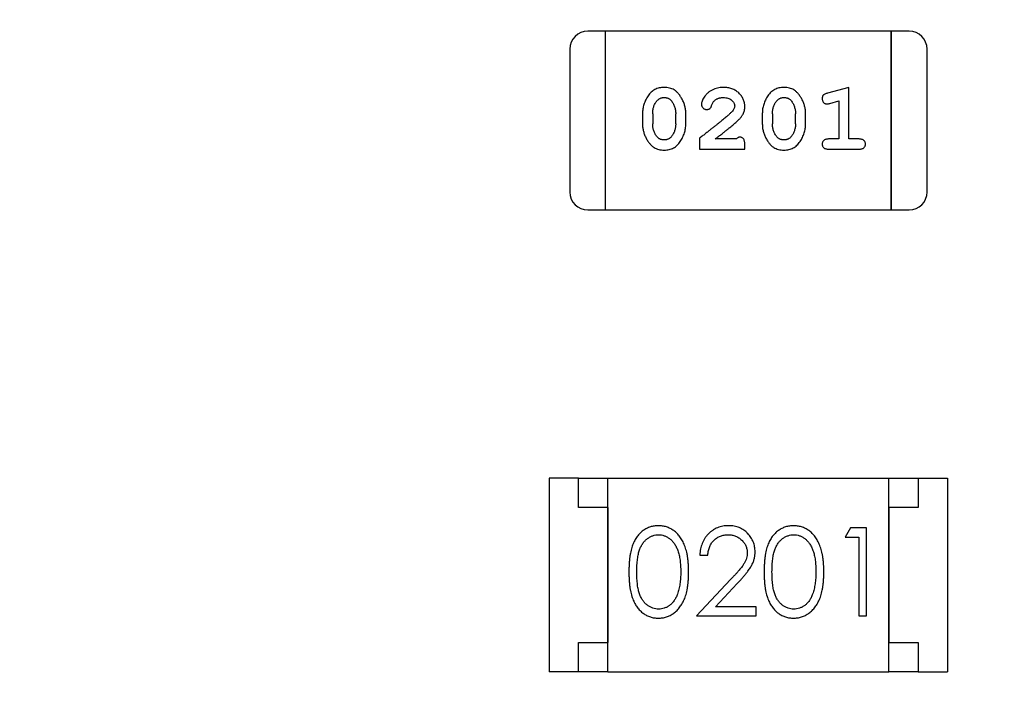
# Model space of a CAD drawing. Header units: millimetres. Extents: x 0 to 297, y 0 to 210.
# Tile 61 of 172: x 104.78 to 106.47, y 141.44 to 142.58. Entities that reach past the tile are written whole.
import ezdxf

# ---------------------------------------------------------------- set-up
doc = ezdxf.new("R2010")
doc.units = ezdxf.units.MM
doc.header["$LTSCALE"] = 16.335
doc.header["$PDMODE"] = 3
doc.header["$PDSIZE"] = 8
doc.layers.get('0').update_dxf_attribs({"linetype": 'CONTINUOUS'})
doc.layers.get('Defpoints').update_dxf_attribs({"linetype": 'CONTINUOUS'})
doc.layers.add('USER_LIBRARYDXF_CONTINUOUS_LINE', color=7, linetype='CONTINUOUS')
doc.styles.get("Standard").update_dxf_attribs({"font": '仿宋_GB2312.ttf'})
doc.dimstyles.get("Standard").update_dxf_attribs({"dimtxt": 2.5, "dimasz": 3.5, "dimexe": 1.5, "dimexo": 1, "dimtad": 1, "dimdsep": 46, "dimtxsty": 'Standard', "dimblk": '_FILLED', "dimblk1": '_FILLED', "dimblk2": '_FILLED', "dimcen": 0.09, "dimazin": 2, "dimtol": 1, "dimtp": 0.01, "dimtm": 0.01, "dimtfac": 1, "dimtofl": 0, "dimtmove": 0, "dimatfit": 3, "dimldrblk": '_FILLED', "dimfxl": 1, "dimtolj": 1, "dimarcsym": 0})

# ---------------------------------------------------------------- blocks, each defined once
blk = doc.blocks.new('_FILLED')
at = {"color": 0, "linetype": 'ByBlock'}
blk.add_solid([(0, 0), (-1, 0.1714), (-1, -0.1714)], dxfattribs=at)
blk = doc.blocks.new('*D25')
at = {"color": 0, "lineweight": -2, "transparency": 16777216}
for p, q in [((108.6934, 146.5236), (108.6934, 136.3114)), ((103.1035, 135.7737), (103.1035, 139.3114)), ((104.1035, 137.8114), (107.6934, 137.8114)), ((108.6934, 137.8114), (111.0138, 137.8114))]:
    blk.add_line(p, q, dxfattribs=at)
at = {"layer": 'Defpoints', "color": 0, "transparency": 16777216}
for p in [(108.6934, 147.5236), (108.6934, 137.8114), (103.1035, 134.7737)]:
    blk.add_point(p, dxfattribs=at)
at = {"color": 0, "lineweight": -2, "transparency": 16777216, "rotation": 180}
blk.add_blockref('_FILLED', (103.1035, 137.8114), dxfattribs=at)
at = {"color": 0, "lineweight": -2, "transparency": 16777216}
blk.add_blockref('_FILLED', (108.6934, 137.8114), dxfattribs=at)
at = {"color": 0, "transparency": 16777216, "insert": (113.1388, 137.8114), "char_height": 1, "attachment_point": 5}
blk.add_mtext('\\A1;5.59', dxfattribs=at)
blk = doc.blocks.new('*D33')
at = {"color": 0, "lineweight": -2, "transparency": 16777216}
for p, q in [((111.9274, 148.1086), (110.4942, 147.8493)), ((107.8767, 147.3759), (109.5102, 147.6713)), ((106.8926, 147.1979), (105.9086, 147.0199)), ((104.1035, 134.7737), (120.5975, 134.7737)), ((119.0975, 133.7737), (119.0975, 115.1916)), ((119.0975, 94.3596), (119.0975, 112.9416)), ((109.6934, 93.3596), (120.5975, 93.3596))]:
    blk.add_line(p, q, dxfattribs=at)
at = {"layer": 'Defpoints', "color": 0, "transparency": 16777216}
for p in [(109.5102, 147.6713), (107.8767, 147.3759), (103.1035, 134.7737), (108.6934, 93.3596), (119.0975, 93.3596)]:
    blk.add_point(p, dxfattribs=at)
at = {"color": 0, "lineweight": -2, "transparency": 16777216}
for p, rotation in [((109.5102, 147.6713), 190.2529276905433), ((107.8767, 147.3759), 10.25292769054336), ((119.0975, 134.7737), 90), ((119.0975, 93.3596), 270)]:
    blk.add_blockref('_FILLED', p, dxfattribs=dict(at, rotation=rotation))
at = {"color": 0, "transparency": 16777216, "char_height": 1, "attachment_point": 5}
for s, insert in [('\\A1;4*∅1.66', (115.2667, 148.1086)), ('\\A1;41.41', (119.0975, 114.0666))]:
    blk.add_mtext(s, dxfattribs=dict(at, insert=insert))

msp = doc.modelspace()

# ---------------------------------------------------------------- linework, layer by layer
at = {"layer": 'USER_LIBRARYDXF_CONTINUOUS_LINE', "color": 7, "linetype": 'Continuous'}
for p, q in [((105.7846, 142.5561), (105.7541, 142.5561)), ((105.7846, 142.2513), (105.7846, 142.5561)), ((105.7846, 142.2513), (105.7846, 142.5561)), ((106.2723, 142.5561), (105.7846, 142.5561)), ((106.2723, 142.5561), (106.2723, 142.2513)), ((106.2723, 142.2513), (106.2723, 142.5561)), ((106.3028, 142.5561), (106.2723, 142.5561)), ((105.7237, 142.5256), (105.7237, 142.2818)), ((106.3333, 142.2818), (106.3333, 142.5256)), ((106.1999, 142.4604), (106.1634, 142.4505)), ((106.1999, 142.3723), (106.1999, 142.4604)), ((106.1676, 142.4331), (106.1826, 142.4372)), ((106.1826, 142.4372), (106.1826, 142.3723)), ((105.8476, 142.4157), (105.8476, 142.398)), ((105.8649, 142.4155), (105.8649, 142.3983)), ((105.9042, 142.3983), (105.9042, 142.4155)), ((105.9215, 142.398), (105.9215, 142.4157)), ((106.0521, 142.4157), (106.0521, 142.398)), ((106.0694, 142.4155), (106.0694, 142.3983)), ((106.1087, 142.3983), (106.1087, 142.4155)), ((106.126, 142.398), (106.126, 142.4157)), ((105.9451, 142.3738), (105.9451, 142.355)), ((106.008, 142.3723), (105.9718, 142.3723)), ((106.1826, 142.3723), (106.1653, 142.3723)), ((106.2172, 142.3723), (106.1999, 142.3723)), ((105.9451, 142.355), (106.0222, 142.355)), ((106.0222, 142.355), (106.0222, 142.3628)), ((106.1653, 142.355), (106.2172, 142.355)), ((105.7541, 142.2513), (105.7846, 142.2513)), ((105.7846, 142.2513), (106.2723, 142.2513)), ((106.2723, 142.2513), (106.3028, 142.2513)), ((105.6883, 141.7935), (105.6883, 141.4635)), ((105.7383, 141.7935), (105.6883, 141.7935)), ((105.7383, 141.7435), (105.7383, 141.7935)), ((105.7383, 141.7935), (105.7883, 141.7935)), ((105.7883, 141.4635), (105.7883, 141.7935)), ((105.7883, 141.7935), (106.2683, 141.7935)), ((106.2683, 141.4635), (106.2683, 141.7935)), ((106.2683, 141.7935), (106.3183, 141.7935)), ((106.3183, 141.7935), (106.3183, 141.7435)), ((106.3183, 141.7935), (106.3683, 141.7935)), ((106.3683, 141.7935), (106.3683, 141.4635)), ((105.7883, 141.7435), (105.7383, 141.7435)), ((105.7883, 141.7435), (105.7883, 141.5135)), ((106.2683, 141.7435), (106.2683, 141.5135)), ((106.3183, 141.7435), (106.2683, 141.7435)), ((106.2024, 141.7088), (106.1936, 141.6934)), ((106.2301, 141.7088), (106.2024, 141.7088)), ((106.2301, 141.5588), (106.2301, 141.7088)), ((106.1936, 141.6934), (106.2167, 141.6934)), ((106.2167, 141.6934), (106.2167, 141.5588)), ((105.9455, 141.6627), (105.959, 141.6627)), ((105.9979, 141.6209), (105.9398, 141.5588)), ((105.9719, 141.5742), (106.0094, 141.6143)), ((106.0417, 141.5742), (105.9719, 141.5742)), ((106.0417, 141.5588), (106.0417, 141.5742)), ((105.9398, 141.5588), (106.0417, 141.5588)), ((106.2167, 141.5588), (106.2301, 141.5588)), ((105.7383, 141.4635), (105.7383, 141.5135)), ((105.7383, 141.5135), (105.7883, 141.5135)), ((106.2683, 141.5135), (106.3183, 141.5135)), ((106.3183, 141.5135), (106.3183, 141.4635)), ((105.7383, 141.4635), (105.6883, 141.4635)), ((105.7883, 141.4635), (105.7383, 141.4635)), ((105.7883, 141.4635), (106.2683, 141.4635)), ((106.3183, 141.4635), (106.2683, 141.4635)), ((106.3183, 141.4635), (106.3683, 141.4635))]:
    msp.add_line(p, q, dxfattribs=at)
for centre, start, end in [((105.7541, 142.5256), 90, 180), ((106.3028, 142.5256), 0, 90), ((105.7541, 142.2818), 180, 270), ((106.3028, 142.2818), 270, 0)]:
    msp.add_arc(centre, 0.0305, start, end, dxfattribs=at)
for points, knots in [([(105.8843, 142.4604), (105.8829, 142.4603), (105.8801, 142.4602), (105.876, 142.4595), (105.8722, 142.4584), (105.8686, 142.4568), (105.8653, 142.4548), (105.8623, 142.4523), (105.8595, 142.4493), (105.857, 142.4459), (105.8548, 142.4423), (105.8529, 142.4386), (105.8512, 142.4349), (105.8499, 142.4311), (105.8488, 142.4274), (105.8481, 142.4235), (105.8476, 142.4196), (105.8476, 142.4171), (105.8476, 142.4157)], [0, 0, 0, 0, 0.06692, 0.130834, 0.19258, 0.252759, 0.312631, 0.373411, 0.436359, 0.501894, 0.568244, 0.632472, 0.69556, 0.757163, 0.818592, 0.878885, 0.939235, 1, 1, 1, 1]), ([(105.9215, 142.4157), (105.9215, 142.4168), (105.9214, 142.419), (105.9211, 142.4222), (105.9206, 142.4253), (105.9199, 142.4284), (105.919, 142.4314), (105.9179, 142.4345), (105.9166, 142.4374), (105.9151, 142.4403), (105.9135, 142.443), (105.9119, 142.4456), (105.9102, 142.4479), (105.9085, 142.45), (105.9068, 142.4519), (105.9051, 142.4535), (105.9034, 142.4549), (105.901, 142.4565), (105.8979, 142.4581), (105.8937, 142.4594), (105.8891, 142.4602), (105.886, 142.4603), (105.8843, 142.4604)], [0, 0, 0, 0, 0.049855, 0.099516, 0.148482, 0.19758, 0.246804, 0.296268, 0.346517, 0.397047, 0.446826, 0.49336, 0.537801, 0.579207, 0.617974, 0.654833, 0.689171, 0.722088, 0.786392, 0.853518, 0.924186, 1, 1, 1, 1]), ([(105.9855, 142.4604), (105.9838, 142.4603), (105.9804, 142.4602), (105.9755, 142.4593), (105.9708, 142.4579), (105.9663, 142.4559), (105.9621, 142.4535), (105.9585, 142.4506), (105.9553, 142.4474), (105.9528, 142.4438), (105.9508, 142.4402), (105.9494, 142.4369), (105.9484, 142.4339), (105.9483, 142.4319), (105.9482, 142.431)], [0, 0, 0, 0, 0.098286, 0.193983, 0.289056, 0.384352, 0.477435, 0.566197, 0.652355, 0.737986, 0.818188, 0.887401, 0.94802, 1, 1, 1, 1]), ([(106.0222, 142.4276), (106.0221, 142.4287), (106.0221, 142.4309), (106.0216, 142.4341), (106.0208, 142.4372), (106.0196, 142.4402), (106.0182, 142.4431), (106.0164, 142.4458), (106.0143, 142.4484), (106.0119, 142.4508), (106.0093, 142.4531), (106.0064, 142.455), (106.0034, 142.4567), (106.0001, 142.458), (105.9967, 142.4591), (105.9932, 142.4598), (105.9894, 142.4603), (105.9868, 142.4603), (105.9855, 142.4604)], [0, 0, 0, 0, 0.060981, 0.120256, 0.178148, 0.236115, 0.293993, 0.352864, 0.413358, 0.476056, 0.539296, 0.602396, 0.665116, 0.728325, 0.792919, 0.859317, 0.928302, 1, 1, 1, 1]), ([(106.0889, 142.4604), (106.0874, 142.4603), (106.0846, 142.4602), (106.0805, 142.4595), (106.0767, 142.4584), (106.0731, 142.4568), (106.0698, 142.4548), (106.0668, 142.4523), (106.064, 142.4493), (106.0615, 142.4459), (106.0593, 142.4423), (106.0574, 142.4386), (106.0557, 142.4349), (106.0544, 142.4311), (106.0533, 142.4274), (106.0526, 142.4235), (106.0521, 142.4196), (106.0521, 142.4171), (106.0521, 142.4157)], [0, 0, 0, 0, 0.06692, 0.130834, 0.19258, 0.252759, 0.312631, 0.373411, 0.436359, 0.501894, 0.568244, 0.632472, 0.69556, 0.757163, 0.818592, 0.878885, 0.939235, 1, 1, 1, 1]), ([(106.126, 142.4157), (106.126, 142.4168), (106.1259, 142.419), (106.1257, 142.4222), (106.1251, 142.4253), (106.1244, 142.4284), (106.1235, 142.4314), (106.1224, 142.4345), (106.1211, 142.4374), (106.1196, 142.4403), (106.118, 142.443), (106.1164, 142.4456), (106.1147, 142.4479), (106.1131, 142.45), (106.1113, 142.4519), (106.1096, 142.4535), (106.1079, 142.4549), (106.1055, 142.4565), (106.1024, 142.4581), (106.0982, 142.4594), (106.0937, 142.4602), (106.0905, 142.4603), (106.0889, 142.4604)], [0, 0, 0, 0, 0.049855, 0.099516, 0.148482, 0.19758, 0.246804, 0.296268, 0.346517, 0.397047, 0.446826, 0.49336, 0.537801, 0.579207, 0.617974, 0.654833, 0.689171, 0.722088, 0.786392, 0.853518, 0.924186, 1, 1, 1, 1]), ([(105.8649, 142.4155), (105.8649, 142.4165), (105.8649, 142.4186), (105.8653, 142.4217), (105.8658, 142.4246), (105.8666, 142.4274), (105.8676, 142.4301), (105.8689, 142.4326), (105.8704, 142.435), (105.8715, 142.4365), (105.8721, 142.4373)], [0, 0, 0, 0, 0.135446, 0.266257, 0.393419, 0.517936, 0.639137, 0.758785, 0.879345, 1, 1, 1, 1]), ([(105.8721, 142.4373), (105.8725, 142.4377), (105.8733, 142.4386), (105.8747, 142.4398), (105.8761, 142.4408), (105.8776, 142.4416), (105.8792, 142.4423), (105.8809, 142.4427), (105.8826, 142.443), (105.8839, 142.443), (105.8845, 142.4431)], [0, 0, 0, 0, 0.13042, 0.256046, 0.378133, 0.498725, 0.620452, 0.742761, 0.869406, 1, 1, 1, 1]), ([(105.8845, 142.4431), (105.8851, 142.443), (105.8863, 142.443), (105.8881, 142.4428), (105.8898, 142.4424), (105.8914, 142.4418), (105.8929, 142.441), (105.8943, 142.4401), (105.8955, 142.439), (105.8962, 142.4382), (105.8966, 142.4378)], [0, 0, 0, 0, 0.138115, 0.270177, 0.397547, 0.520057, 0.63869, 0.757499, 0.878226, 1, 1, 1, 1]), ([(105.8966, 142.4378), (105.8972, 142.437), (105.8984, 142.4354), (105.9, 142.4328), (105.9013, 142.4302), (105.9023, 142.4274), (105.9032, 142.4246), (105.9038, 142.4216), (105.9041, 142.4186), (105.9042, 142.4165), (105.9042, 142.4155)], [0, 0, 0, 0, 0.125331, 0.248948, 0.371201, 0.494032, 0.616811, 0.742104, 0.868849, 1, 1, 1, 1]), ([(105.9655, 142.4292), (105.9659, 142.4301), (105.9664, 142.4318), (105.9677, 142.4341), (105.9689, 142.4361), (105.97, 142.4372), (105.9705, 142.4377)], [0, 0, 0, 0, 0.285518, 0.544185, 0.781367, 1, 1, 1, 1]), ([(105.9705, 142.4377), (105.971, 142.4381), (105.972, 142.439), (105.9736, 142.4401), (105.9754, 142.441), (105.9772, 142.4417), (105.9791, 142.4423), (105.9811, 142.4427), (105.9832, 142.443), (105.9846, 142.443), (105.9854, 142.4431)], [0, 0, 0, 0, 0.121873, 0.243139, 0.363336, 0.485133, 0.607572, 0.734701, 0.864814, 1, 1, 1, 1]), ([(105.9854, 142.4431), (105.9868, 142.443), (105.9895, 142.4429), (105.9933, 142.4421), (105.9967, 142.4407), (105.9995, 142.4388), (106.0019, 142.4365), (106.0036, 142.434), (106.0047, 142.4313), (106.0048, 142.4295), (106.0049, 142.4285)], [0, 0, 0, 0, 0.156344, 0.299348, 0.4327, 0.561, 0.682299, 0.791883, 0.89611, 1, 1, 1, 1]), ([(106.0694, 142.4155), (106.0694, 142.4165), (106.0694, 142.4186), (106.0698, 142.4217), (106.0703, 142.4246), (106.0711, 142.4274), (106.0721, 142.4301), (106.0734, 142.4326), (106.0749, 142.435), (106.076, 142.4365), (106.0766, 142.4373)], [0, 0, 0, 0, 0.135446, 0.266257, 0.393419, 0.517936, 0.639137, 0.758785, 0.879345, 1, 1, 1, 1]), ([(106.0766, 142.4373), (106.077, 142.4377), (106.0778, 142.4386), (106.0792, 142.4398), (106.0806, 142.4408), (106.0821, 142.4416), (106.0837, 142.4423), (106.0854, 142.4427), (106.0872, 142.443), (106.0884, 142.443), (106.089, 142.4431)], [0, 0, 0, 0, 0.13042, 0.256046, 0.378133, 0.498725, 0.620452, 0.742761, 0.869406, 1, 1, 1, 1]), ([(106.089, 142.4431), (106.0896, 142.443), (106.0908, 142.443), (106.0927, 142.4428), (106.0944, 142.4424), (106.0959, 142.4418), (106.0974, 142.441), (106.0988, 142.4401), (106.1, 142.439), (106.1008, 142.4382), (106.1011, 142.4378)], [0, 0, 0, 0, 0.138115, 0.270177, 0.397547, 0.520057, 0.63869, 0.757499, 0.878226, 1, 1, 1, 1]), ([(106.1011, 142.4378), (106.1017, 142.437), (106.1029, 142.4354), (106.1045, 142.4328), (106.1058, 142.4302), (106.1068, 142.4274), (106.1077, 142.4246), (106.1083, 142.4216), (106.1086, 142.4186), (106.1087, 142.4165), (106.1087, 142.4155)], [0, 0, 0, 0, 0.125331, 0.248948, 0.371201, 0.494032, 0.616811, 0.742104, 0.868849, 1, 1, 1, 1]), ([(106.1634, 142.4505), (106.1625, 142.4502), (106.161, 142.4498), (106.1589, 142.4489), (106.1572, 142.448), (106.156, 142.447), (106.1552, 142.4458), (106.1547, 142.4445), (106.1544, 142.4429), (106.1543, 142.4419), (106.1543, 142.4413)], [0, 0, 0, 0, 0.187321, 0.344927, 0.475328, 0.579604, 0.674244, 0.773631, 0.882025, 1, 1, 1, 1]), ([(106.1543, 142.4413), (106.1543, 142.4407), (106.1544, 142.4395), (106.1549, 142.4377), (106.1556, 142.4361), (106.1566, 142.4347), (106.1578, 142.4335), (106.1592, 142.4327), (106.1607, 142.4321), (106.1617, 142.4321), (106.1622, 142.432)], [0, 0, 0, 0, 0.138815, 0.27042, 0.39836, 0.52875, 0.654955, 0.771147, 0.884581, 1, 1, 1, 1]), ([(106.0001, 142.4188), (105.9997, 142.4184), (105.9987, 142.4174), (105.9971, 142.4158), (105.9952, 142.4141), (105.993, 142.4122), (105.9906, 142.41), (105.9879, 142.4077), (105.9848, 142.4052), (105.9815, 142.4025), (105.9779, 142.3996), (105.9741, 142.3965), (105.9699, 142.3932), (105.9655, 142.3897), (105.9608, 142.386), (105.9558, 142.3821), (105.9506, 142.378), (105.9469, 142.3753), (105.9451, 142.3738)], [0, 0, 0, 0, 0.026647, 0.057942, 0.094152, 0.134806, 0.180631, 0.231142, 0.286385, 0.346321, 0.411439, 0.481035, 0.555329, 0.634592, 0.718826, 0.807759, 0.901393, 1, 1, 1, 1]), ([(105.9482, 142.431), (105.9483, 142.4305), (105.9483, 142.4294), (105.9489, 142.4279), (105.9497, 142.4264), (105.9508, 142.4251), (105.9522, 142.424), (105.9537, 142.4232), (105.9553, 142.4227), (105.9565, 142.4226), (105.9571, 142.4226)], [0, 0, 0, 0, 0.120856, 0.239483, 0.360995, 0.490166, 0.620982, 0.746416, 0.870253, 1, 1, 1, 1]), ([(105.9571, 142.4226), (105.9576, 142.4226), (105.9585, 142.4227), (105.9599, 142.4229), (105.9611, 142.4234), (105.9623, 142.4241), (105.9633, 142.425), (105.9642, 142.4262), (105.9649, 142.4276), (105.9653, 142.4286), (105.9655, 142.4292)], [0, 0, 0, 0, 0.127347, 0.246131, 0.359406, 0.470543, 0.586092, 0.711469, 0.847022, 1, 1, 1, 1]), ([(106.0049, 142.4285), (106.0048, 142.4277), (106.0047, 142.4261), (106.0037, 142.4237), (106.0022, 142.4212), (106.0008, 142.4196), (106.0001, 142.4188)], [0, 0, 0, 0, 0.212836, 0.442809, 0.70317, 1, 1, 1, 1]), ([(106.0054, 142.3993), (106.0063, 142.4001), (106.008, 142.4016), (106.0104, 142.4038), (106.0125, 142.4059), (106.0143, 142.4079), (106.0159, 142.4097), (106.0173, 142.4115), (106.0184, 142.4132), (106.0195, 142.4152), (106.0206, 142.4178), (106.0215, 142.4209), (106.0221, 142.4242), (106.0221, 142.4265), (106.0222, 142.4276)], [0, 0, 0, 0, 0.103002, 0.197728, 0.285279, 0.365235, 0.437224, 0.502446, 0.560545, 0.611446, 0.707576, 0.80349, 0.900532, 1, 1, 1, 1]), ([(106.1622, 142.432), (106.1625, 142.4321), (106.1633, 142.4321), (106.1645, 142.4323), (106.166, 142.4326), (106.1671, 142.4329), (106.1676, 142.4331)], [0, 0, 0, 0, 0.183151, 0.413144, 0.682305, 1, 1, 1, 1]), ([(105.8476, 142.398), (105.8476, 142.3969), (105.8476, 142.3948), (105.8479, 142.3916), (105.8484, 142.3885), (105.8491, 142.3854), (105.85, 142.3824), (105.8511, 142.3794), (105.8524, 142.3764), (105.8538, 142.3735), (105.8554, 142.3708), (105.857, 142.3682), (105.8587, 142.3659), (105.8603, 142.3638), (105.862, 142.362), (105.8637, 142.3603), (105.8655, 142.3589), (105.8678, 142.3573), (105.871, 142.3557), (105.8752, 142.3544), (105.8798, 142.3535), (105.883, 142.3534), (105.8846, 142.3534)], [0, 0, 0, 0, 0.049886, 0.09882, 0.148132, 0.19689, 0.246038, 0.295176, 0.345305, 0.395692, 0.445312, 0.491875, 0.535813, 0.577009, 0.616081, 0.652689, 0.687585, 0.720206, 0.785062, 0.85223, 0.923759, 1, 1, 1, 1]), ([(105.8725, 142.376), (105.8719, 142.3768), (105.8707, 142.3783), (105.8691, 142.3809), (105.8678, 142.3835), (105.8667, 142.3863), (105.8659, 142.3891), (105.8653, 142.3921), (105.8649, 142.3951), (105.8649, 142.3972), (105.8649, 142.3983)], [0, 0, 0, 0, 0.124927, 0.248361, 0.370889, 0.492583, 0.61616, 0.741472, 0.869044, 1, 1, 1, 1]), ([(105.8846, 142.3534), (105.886, 142.3534), (105.8889, 142.3535), (105.8929, 142.3542), (105.8968, 142.3553), (105.9004, 142.3569), (105.9037, 142.3589), (105.9067, 142.3615), (105.9095, 142.3644), (105.912, 142.3678), (105.9142, 142.3714), (105.9161, 142.3751), (105.9178, 142.3788), (105.9192, 142.3825), (105.9202, 142.3864), (105.921, 142.3902), (105.9214, 142.3941), (105.9215, 142.3967), (105.9215, 142.398)], [0, 0, 0, 0, 0.067217, 0.131051, 0.19272, 0.252824, 0.312745, 0.373449, 0.436041, 0.501494, 0.567761, 0.632087, 0.695096, 0.757109, 0.817993, 0.878657, 0.939311, 1, 1, 1, 1]), ([(105.9042, 142.3983), (105.9042, 142.3972), (105.9041, 142.3951), (105.9038, 142.3921), (105.9032, 142.3891), (105.9024, 142.3863), (105.9014, 142.3837), (105.9001, 142.3811), (105.8987, 142.3787), (105.8975, 142.3772), (105.8969, 142.3765)], [0, 0, 0, 0, 0.135449, 0.266263, 0.393429, 0.516942, 0.639128, 0.758779, 0.879341, 1, 1, 1, 1]), ([(105.9718, 142.3723), (105.9738, 142.3738), (105.9777, 142.3768), (105.9831, 142.3811), (105.9881, 142.3851), (105.9925, 142.3886), (105.9965, 142.3918), (105.9999, 142.3946), (106.0028, 142.3971), (106.0046, 142.3986), (106.0054, 142.3993)], [0, 0, 0, 0, 0.176662, 0.337826, 0.484741, 0.617764, 0.73494, 0.837793, 0.926412, 1, 1, 1, 1]), ([(106.0521, 142.398), (106.0521, 142.3969), (106.0521, 142.3948), (106.0524, 142.3916), (106.0529, 142.3885), (106.0536, 142.3854), (106.0545, 142.3824), (106.0556, 142.3794), (106.0569, 142.3764), (106.0583, 142.3735), (106.0599, 142.3708), (106.0615, 142.3682), (106.0632, 142.3659), (106.0648, 142.3638), (106.0665, 142.362), (106.0682, 142.3603), (106.07, 142.3589), (106.0723, 142.3573), (106.0755, 142.3557), (106.0797, 142.3544), (106.0843, 142.3535), (106.0875, 142.3534), (106.0891, 142.3534)], [0, 0, 0, 0, 0.049886, 0.09882, 0.148132, 0.19689, 0.246038, 0.295176, 0.345305, 0.395692, 0.445312, 0.491875, 0.535813, 0.577009, 0.616081, 0.652689, 0.687585, 0.720206, 0.785062, 0.85223, 0.923759, 1, 1, 1, 1]), ([(106.077, 142.376), (106.0764, 142.3768), (106.0752, 142.3783), (106.0736, 142.3809), (106.0723, 142.3835), (106.0712, 142.3863), (106.0704, 142.3891), (106.0698, 142.3921), (106.0694, 142.3951), (106.0694, 142.3972), (106.0694, 142.3983)], [0, 0, 0, 0, 0.124927, 0.248361, 0.370889, 0.492583, 0.61616, 0.741472, 0.869044, 1, 1, 1, 1]), ([(106.0891, 142.3534), (106.0906, 142.3534), (106.0934, 142.3535), (106.0975, 142.3542), (106.1013, 142.3553), (106.1049, 142.3569), (106.1082, 142.3589), (106.1112, 142.3615), (106.114, 142.3644), (106.1165, 142.3678), (106.1187, 142.3714), (106.1207, 142.3751), (106.1223, 142.3788), (106.1237, 142.3825), (106.1247, 142.3864), (106.1255, 142.3902), (106.1259, 142.3941), (106.126, 142.3967), (106.126, 142.398)], [0, 0, 0, 0, 0.067217, 0.131051, 0.19272, 0.252824, 0.312745, 0.373449, 0.436041, 0.501494, 0.567761, 0.632087, 0.695096, 0.757109, 0.817993, 0.878657, 0.939311, 1, 1, 1, 1]), ([(106.1087, 142.3983), (106.1087, 142.3972), (106.1086, 142.3951), (106.1083, 142.3921), (106.1077, 142.3891), (106.1069, 142.3863), (106.1059, 142.3837), (106.1046, 142.3811), (106.1032, 142.3787), (106.102, 142.3772), (106.1014, 142.3765)], [0, 0, 0, 0, 0.135449, 0.266263, 0.393429, 0.516942, 0.639128, 0.758779, 0.879341, 1, 1, 1, 1]), ([(105.8846, 142.3707), (105.884, 142.3707), (105.8828, 142.3707), (105.8809, 142.371), (105.8792, 142.3714), (105.8777, 142.372), (105.8762, 142.3727), (105.8748, 142.3736), (105.8736, 142.3747), (105.8729, 142.3756), (105.8725, 142.376)], [0, 0, 0, 0, 0.139844, 0.271849, 0.399162, 0.521619, 0.6402, 0.758957, 0.87828, 1, 1, 1, 1]), ([(105.8969, 142.3765), (105.8965, 142.376), (105.8957, 142.3751), (105.8944, 142.3739), (105.893, 142.3729), (105.8915, 142.3721), (105.8899, 142.3715), (105.8882, 142.371), (105.8865, 142.3707), (105.8853, 142.3707), (105.8846, 142.3707)], [0, 0, 0, 0, 0.129853, 0.25607, 0.380154, 0.49978, 0.62208, 0.743277, 0.868791, 1, 1, 1, 1]), ([(106.0135, 142.3754), (106.0131, 142.3754), (106.0121, 142.3753), (106.0107, 142.3746), (106.0093, 142.3736), (106.0085, 142.3727), (106.008, 142.3723)], [0, 0, 0, 0, 0.20611, 0.432681, 0.695597, 1, 1, 1, 1]), ([(106.0222, 142.3628), (106.0222, 142.3639), (106.0221, 142.3659), (106.0217, 142.3686), (106.021, 142.3708), (106.0199, 142.3726), (106.0186, 142.3739), (106.0171, 142.3748), (106.0154, 142.3753), (106.0142, 142.3754), (106.0135, 142.3754)], [0, 0, 0, 0, 0.1844, 0.34094, 0.473574, 0.586824, 0.690029, 0.789175, 0.890445, 1, 1, 1, 1]), ([(106.0892, 142.3707), (106.0885, 142.3707), (106.0873, 142.3707), (106.0855, 142.371), (106.0838, 142.3714), (106.0822, 142.372), (106.0807, 142.3727), (106.0793, 142.3736), (106.0781, 142.3747), (106.0774, 142.3756), (106.077, 142.376)], [0, 0, 0, 0, 0.139844, 0.271849, 0.399162, 0.521619, 0.6402, 0.758957, 0.87828, 1, 1, 1, 1]), ([(106.1014, 142.3765), (106.101, 142.376), (106.1003, 142.3751), (106.0989, 142.3739), (106.0975, 142.3729), (106.096, 142.3721), (106.0944, 142.3715), (106.0927, 142.371), (106.091, 142.3707), (106.0898, 142.3707), (106.0892, 142.3707)], [0, 0, 0, 0, 0.129853, 0.25607, 0.380154, 0.49978, 0.62208, 0.743277, 0.868791, 1, 1, 1, 1]), ([(106.1653, 142.3723), (106.1644, 142.3722), (106.1628, 142.3722), (106.1604, 142.3717), (106.1585, 142.371), (106.1569, 142.3699), (106.1558, 142.3686), (106.1549, 142.3671), (106.1544, 142.3654), (106.1543, 142.3642), (106.1543, 142.3636)], [0, 0, 0, 0, 0.169102, 0.317658, 0.446239, 0.563118, 0.671828, 0.776546, 0.884858, 1, 1, 1, 1]), ([(106.2283, 142.3636), (106.2282, 142.3642), (106.2282, 142.3654), (106.2277, 142.3671), (106.2268, 142.3686), (106.2257, 142.3699), (106.2241, 142.371), (106.2221, 142.3717), (106.2198, 142.3722), (106.2181, 142.3722), (106.2172, 142.3723)], [0, 0, 0, 0, 0.11517, 0.223509, 0.328254, 0.438012, 0.553651, 0.682263, 0.830856, 1, 1, 1, 1]), ([(106.1543, 142.3636), (106.1543, 142.363), (106.1544, 142.3618), (106.1549, 142.3601), (106.1558, 142.3586), (106.1569, 142.3573), (106.1585, 142.3562), (106.1604, 142.3555), (106.1628, 142.355), (106.1644, 142.355), (106.1653, 142.355)], [0, 0, 0, 0, 0.115051, 0.223278, 0.329269, 0.437893, 0.554681, 0.682591, 0.83103, 1, 1, 1, 1]), ([(106.2172, 142.355), (106.2181, 142.355), (106.2198, 142.355), (106.2221, 142.3555), (106.2241, 142.3562), (106.2256, 142.3573), (106.2268, 142.3586), (106.2277, 142.3601), (106.2282, 142.3618), (106.2282, 142.363), (106.2283, 142.3636)], [0, 0, 0, 0, 0.169012, 0.317488, 0.445429, 0.560977, 0.67065, 0.776666, 0.88492, 1, 1, 1, 1]), ([(105.8745, 141.7127), (105.8733, 141.7127), (105.871, 141.7126), (105.8676, 141.7122), (105.8642, 141.7116), (105.8609, 141.7106), (105.8577, 141.7095), (105.8546, 141.708), (105.8515, 141.7063), (105.8486, 141.7043), (105.8458, 141.7021), (105.8431, 141.6997), (105.8406, 141.6969), (105.8383, 141.694), (105.8362, 141.6908), (105.8341, 141.6873), (105.8323, 141.6836), (105.8306, 141.6797), (105.8292, 141.6754), (105.8279, 141.6707), (105.8268, 141.6655), (105.8259, 141.66), (105.8252, 141.654), (105.8247, 141.6477), (105.8244, 141.6408), (105.8244, 141.6362), (105.8244, 141.6338)], [0, 0, 0, 0, 0.033742, 0.066533, 0.099153, 0.13154, 0.164087, 0.196563, 0.229707, 0.263315, 0.297504, 0.331686, 0.366482, 0.4021, 0.438958, 0.476748, 0.515985, 0.556589, 0.599519, 0.645765, 0.695487, 0.748721, 0.805687, 0.866754, 0.931405, 1, 1, 1, 1]), ([(105.9263, 141.6338), (105.9263, 141.6361), (105.9262, 141.6406), (105.9259, 141.6471), (105.9254, 141.6533), (105.9247, 141.6592), (105.9237, 141.6647), (105.9225, 141.6698), (105.9211, 141.6745), (105.9195, 141.679), (105.9177, 141.683), (105.9158, 141.6869), (105.9137, 141.6904), (105.9114, 141.6937), (105.909, 141.6968), (105.9065, 141.6995), (105.9037, 141.7021), (105.9009, 141.7043), (105.8979, 141.7063), (105.8948, 141.708), (105.8916, 141.7094), (105.8884, 141.7106), (105.885, 141.7116), (105.8816, 141.7122), (105.8781, 141.7126), (105.8757, 141.7127), (105.8745, 141.7127)], [0, 0, 0, 0, 0.065278, 0.127205, 0.186168, 0.241675, 0.294115, 0.343609, 0.390387, 0.434463, 0.476646, 0.517002, 0.555936, 0.593716, 0.630057, 0.665601, 0.700745, 0.734917, 0.768681, 0.802087, 0.834849, 0.867433, 0.900138, 0.932806, 0.966212, 1, 1, 1, 1]), ([(105.9945, 141.7127), (105.9928, 141.7126), (105.9895, 141.7126), (105.9847, 141.7119), (105.98, 141.7108), (105.9756, 141.7093), (105.9714, 141.7072), (105.9674, 141.7048), (105.9635, 141.702), (105.96, 141.6987), (105.9567, 141.6951), (105.9538, 141.6912), (105.9514, 141.687), (105.9494, 141.6826), (105.9478, 141.678), (105.9466, 141.6731), (105.9458, 141.668), (105.9456, 141.6645), (105.9455, 141.6627)], [0, 0, 0, 0, 0.06445, 0.126725, 0.187421, 0.247417, 0.306749, 0.366595, 0.427749, 0.490235, 0.553031, 0.614805, 0.676505, 0.738096, 0.801021, 0.864897, 0.931209, 1, 1, 1, 1]), ([(106.0398, 141.6681), (106.0397, 141.6696), (106.0396, 141.6725), (106.0391, 141.6768), (106.0381, 141.6809), (106.0367, 141.685), (106.0349, 141.6888), (106.0327, 141.6925), (106.0302, 141.6961), (106.0273, 141.6994), (106.0241, 141.7026), (106.0205, 141.7052), (106.0168, 141.7075), (106.0128, 141.7095), (106.0085, 141.7109), (106.004, 141.7119), (105.9993, 141.7126), (105.9961, 141.7126), (105.9945, 141.7127)], [0, 0, 0, 0, 0.06271, 0.123347, 0.183401, 0.242828, 0.302097, 0.36242, 0.423725, 0.487032, 0.550491, 0.612709, 0.674265, 0.73617, 0.799211, 0.863483, 0.930525, 1, 1, 1, 1]), ([(106.1053, 141.7127), (106.1041, 141.7127), (106.1018, 141.7126), (106.0983, 141.7122), (106.095, 141.7116), (106.0917, 141.7106), (106.0885, 141.7095), (106.0853, 141.708), (106.0823, 141.7063), (106.0794, 141.7043), (106.0765, 141.7021), (106.0739, 141.6997), (106.0714, 141.6969), (106.0691, 141.694), (106.0669, 141.6908), (106.0649, 141.6873), (106.0631, 141.6836), (106.0614, 141.6797), (106.0599, 141.6754), (106.0587, 141.6707), (106.0575, 141.6655), (106.0567, 141.66), (106.056, 141.654), (106.0555, 141.6477), (106.0552, 141.6408), (106.0552, 141.6362), (106.0551, 141.6338)], [0, 0, 0, 0, 0.033742, 0.066533, 0.099153, 0.13154, 0.164087, 0.196563, 0.229707, 0.263315, 0.297504, 0.331686, 0.366482, 0.4021, 0.438958, 0.476748, 0.515985, 0.556589, 0.599519, 0.645765, 0.695487, 0.748721, 0.805687, 0.866754, 0.931405, 1, 1, 1, 1]), ([(106.1571, 141.6338), (106.157, 141.6361), (106.157, 141.6406), (106.1567, 141.6471), (106.1562, 141.6533), (106.1554, 141.6592), (106.1545, 141.6647), (106.1533, 141.6698), (106.1519, 141.6745), (106.1503, 141.679), (106.1485, 141.683), (106.1466, 141.6869), (106.1444, 141.6904), (106.1422, 141.6937), (106.1398, 141.6968), (106.1372, 141.6995), (106.1345, 141.7021), (106.1316, 141.7043), (106.1287, 141.7063), (106.1256, 141.708), (106.1224, 141.7094), (106.1191, 141.7106), (106.1158, 141.7116), (106.1124, 141.7122), (106.1089, 141.7126), (106.1065, 141.7127), (106.1053, 141.7127)], [0, 0, 0, 0, 0.065278, 0.127205, 0.186168, 0.241675, 0.294115, 0.343609, 0.390387, 0.434463, 0.476646, 0.517002, 0.555936, 0.593716, 0.630057, 0.665601, 0.700745, 0.734917, 0.768681, 0.802087, 0.834849, 0.867433, 0.900138, 0.932806, 0.966212, 1, 1, 1, 1]), ([(105.8378, 141.6338), (105.8378, 141.6358), (105.8379, 141.6398), (105.8381, 141.6454), (105.8385, 141.6507), (105.839, 141.6556), (105.8396, 141.6601), (105.8404, 141.6643), (105.8413, 141.668), (105.8424, 141.6714), (105.8437, 141.6745), (105.845, 141.6775), (105.8465, 141.6801), (105.8481, 141.6827), (105.8499, 141.685), (105.8518, 141.6871), (105.8538, 141.6891), (105.8567, 141.6913), (105.8604, 141.6937), (105.8651, 141.6958), (105.87, 141.697), (105.8733, 141.6972), (105.875, 141.6973)], [0, 0, 0, 0, 0.073302, 0.142286, 0.206253, 0.266017, 0.321612, 0.372532, 0.419497, 0.462398, 0.502825, 0.541489, 0.579034, 0.615143, 0.650298, 0.684912, 0.718701, 0.752189, 0.817245, 0.879117, 0.939613, 1, 1, 1, 1]), ([(105.875, 141.6973), (105.8766, 141.6972), (105.8799, 141.697), (105.8848, 141.6958), (105.8894, 141.6936), (105.8932, 141.6913), (105.896, 141.689), (105.8981, 141.687), (105.9, 141.6848), (105.9018, 141.6823), (105.9035, 141.6796), (105.9051, 141.6767), (105.9065, 141.6735), (105.9079, 141.6701), (105.909, 141.6664), (105.9101, 141.6625), (105.9109, 141.6583), (105.9116, 141.6539), (105.9121, 141.6492), (105.9126, 141.6443), (105.9128, 141.6392), (105.9128, 141.6356), (105.9128, 141.6338)], [0, 0, 0, 0, 0.059689, 0.119507, 0.181075, 0.246162, 0.279894, 0.314468, 0.350403, 0.387474, 0.426147, 0.466624, 0.508745, 0.553328, 0.600058, 0.649177, 0.700552, 0.754894, 0.811825, 0.871514, 0.934319, 1, 1, 1, 1]), ([(105.959, 141.6627), (105.9591, 141.664), (105.9594, 141.6666), (105.9601, 141.6704), (105.9611, 141.6739), (105.9623, 141.6773), (105.9638, 141.6803), (105.9655, 141.6832), (105.9675, 141.6859), (105.9698, 141.6882), (105.9723, 141.6903), (105.9749, 141.6922), (105.9777, 141.6938), (105.9806, 141.6951), (105.9837, 141.6961), (105.9869, 141.6968), (105.9903, 141.6972), (105.9926, 141.6973), (105.9938, 141.6973)], [0, 0, 0, 0, 0.073648, 0.143686, 0.210962, 0.275557, 0.338064, 0.399311, 0.4594, 0.51934, 0.579024, 0.637809, 0.695959, 0.754122, 0.813113, 0.873453, 0.935561, 1, 1, 1, 1]), ([(105.9938, 141.6973), (105.9949, 141.6973), (105.9971, 141.6972), (106.0003, 141.6968), (106.0034, 141.6961), (106.0064, 141.6951), (106.0092, 141.6938), (106.0119, 141.6923), (106.0145, 141.6904), (106.0169, 141.6883), (106.0191, 141.6861), (106.021, 141.6836), (106.0227, 141.6811), (106.024, 141.6785), (106.025, 141.6757), (106.0257, 141.6729), (106.0262, 141.6699), (106.0263, 141.6679), (106.0263, 141.6669)], [0, 0, 0, 0, 0.068027, 0.133505, 0.19695, 0.26027, 0.322741, 0.384982, 0.448465, 0.513424, 0.578224, 0.640011, 0.700094, 0.760067, 0.819012, 0.877878, 0.938035, 1, 1, 1, 1]), ([(106.0686, 141.6338), (106.0686, 141.6358), (106.0686, 141.6398), (106.0689, 141.6454), (106.0692, 141.6507), (106.0698, 141.6556), (106.0703, 141.6601), (106.0712, 141.6643), (106.0721, 141.668), (106.0732, 141.6714), (106.0744, 141.6745), (106.0758, 141.6775), (106.0773, 141.6801), (106.0789, 141.6827), (106.0806, 141.685), (106.0825, 141.6871), (106.0846, 141.6891), (106.0874, 141.6913), (106.0912, 141.6937), (106.0959, 141.6958), (106.1008, 141.697), (106.1041, 141.6972), (106.1058, 141.6973)], [0, 0, 0, 0, 0.073302, 0.142286, 0.206253, 0.266017, 0.321612, 0.372532, 0.419497, 0.462398, 0.502825, 0.541489, 0.579034, 0.615143, 0.650298, 0.684912, 0.718701, 0.752189, 0.817245, 0.879117, 0.939613, 1, 1, 1, 1]), ([(106.1058, 141.6973), (106.1074, 141.6972), (106.1107, 141.697), (106.1155, 141.6958), (106.1202, 141.6936), (106.1239, 141.6913), (106.1268, 141.689), (106.1288, 141.687), (106.1308, 141.6848), (106.1326, 141.6823), (106.1343, 141.6796), (106.1358, 141.6767), (106.1373, 141.6735), (106.1386, 141.6701), (106.1398, 141.6664), (106.1409, 141.6625), (106.1417, 141.6583), (106.1424, 141.6539), (106.1429, 141.6492), (106.1434, 141.6443), (106.1435, 141.6392), (106.1436, 141.6356), (106.1436, 141.6338)], [0, 0, 0, 0, 0.059689, 0.119507, 0.181075, 0.246162, 0.279894, 0.314468, 0.350403, 0.387474, 0.426147, 0.466624, 0.508745, 0.553328, 0.600058, 0.649177, 0.700552, 0.754894, 0.811825, 0.871514, 0.934319, 1, 1, 1, 1]), ([(106.0263, 141.6669), (106.0262, 141.6653), (106.0261, 141.662), (106.0251, 141.6572), (106.0234, 141.6526), (106.0214, 141.6488), (106.0194, 141.6457), (106.0175, 141.643), (106.0151, 141.64), (106.0125, 141.6368), (106.0094, 141.6332), (106.0059, 141.6294), (106.0021, 141.6252), (105.9994, 141.6224), (105.9979, 141.6209)], [0, 0, 0, 0, 0.088014, 0.174976, 0.2638, 0.355443, 0.406413, 0.465519, 0.533076, 0.609353, 0.693899, 0.787171, 0.889197, 1, 1, 1, 1]), ([(106.0094, 141.6143), (106.0109, 141.6158), (106.0136, 141.6188), (106.0176, 141.6231), (106.0211, 141.6273), (106.0243, 141.6311), (106.0272, 141.6348), (106.0296, 141.6382), (106.0317, 141.6413), (106.0341, 141.6451), (106.0364, 141.6499), (106.0383, 141.6558), (106.0395, 141.6619), (106.0397, 141.666), (106.0398, 141.6681)], [0, 0, 0, 0, 0.09953, 0.192079, 0.277712, 0.357454, 0.429648, 0.495771, 0.555538, 0.608657, 0.707578, 0.804328, 0.901298, 1, 1, 1, 1]), ([(105.8244, 141.6338), (105.8244, 141.6314), (105.8244, 141.6267), (105.8247, 141.62), (105.8252, 141.6136), (105.8259, 141.6077), (105.8268, 141.6021), (105.8279, 141.597), (105.8292, 141.5923), (105.8307, 141.5879), (105.8324, 141.5839), (105.8343, 141.5802), (105.8363, 141.5768), (105.8385, 141.5736), (105.8408, 141.5706), (105.8433, 141.5679), (105.8459, 141.5654), (105.8487, 141.5632), (105.8516, 141.5613), (105.8546, 141.5596), (105.8577, 141.5581), (105.8609, 141.557), (105.8642, 141.5561), (105.8676, 141.5555), (105.871, 141.555), (105.8733, 141.555), (105.8745, 141.555)], [0, 0, 0, 0, 0.068113, 0.132564, 0.193427, 0.250218, 0.303569, 0.353576, 0.400235, 0.443586, 0.484619, 0.524292, 0.56238, 0.599049, 0.63494, 0.669782, 0.704009, 0.737842, 0.771098, 0.803896, 0.836415, 0.868639, 0.900715, 0.933378, 0.966213, 1, 1, 1, 1]), ([(105.875, 141.5704), (105.8733, 141.5705), (105.87, 141.5706), (105.8652, 141.5719), (105.8604, 141.574), (105.8566, 141.5764), (105.8538, 141.5787), (105.8517, 141.5806), (105.8499, 141.5827), (105.8481, 141.5851), (105.8464, 141.5876), (105.845, 141.5903), (105.8436, 141.5932), (105.8424, 141.5963), (105.8413, 141.5997), (105.8404, 141.6035), (105.8396, 141.6076), (105.8389, 141.6121), (105.8385, 141.617), (105.8381, 141.6223), (105.8379, 141.6279), (105.8378, 141.6318), (105.8378, 141.6338)], [0, 0, 0, 0, 0.060034, 0.120278, 0.182348, 0.247919, 0.281641, 0.315701, 0.350322, 0.385703, 0.421819, 0.459196, 0.497866, 0.538301, 0.58121, 0.628183, 0.679403, 0.734699, 0.794074, 0.858416, 0.927049, 1, 1, 1, 1]), ([(105.8745, 141.555), (105.8757, 141.555), (105.8781, 141.555), (105.8816, 141.5555), (105.8851, 141.5561), (105.8884, 141.5571), (105.8917, 141.5583), (105.8949, 141.5597), (105.8979, 141.5615), (105.901, 141.5635), (105.9038, 141.5657), (105.9066, 141.5683), (105.9092, 141.571), (105.9116, 141.5741), (105.9138, 141.5774), (105.9159, 141.5809), (105.9178, 141.5847), (105.9196, 141.5888), (105.9212, 141.5932), (105.9225, 141.5979), (105.9237, 141.603), (105.9247, 141.6085), (105.9254, 141.6143), (105.9259, 141.6205), (105.9262, 141.627), (105.9263, 141.6315), (105.9263, 141.6338)], [0, 0, 0, 0, 0.033824, 0.067298, 0.10028, 0.133019, 0.165736, 0.198792, 0.232372, 0.266409, 0.301016, 0.336196, 0.371972, 0.408574, 0.446394, 0.485225, 0.525372, 0.567224, 0.611081, 0.65775, 0.70702, 0.759235, 0.814484, 0.873227, 0.934937, 1, 1, 1, 1]), ([(105.9128, 141.6338), (105.9128, 141.632), (105.9128, 141.6285), (105.9125, 141.6233), (105.9121, 141.6182), (105.9115, 141.6134), (105.9106, 141.6088), (105.9097, 141.6044), (105.9085, 141.6002), (105.9076, 141.5975), (105.9072, 141.5961)], [0, 0, 0, 0, 0.141157, 0.277773, 0.409244, 0.535676, 0.657497, 0.775458, 0.889412, 1, 1, 1, 1]), ([(106.0551, 141.6338), (106.0552, 141.6314), (106.0552, 141.6267), (106.0555, 141.62), (106.056, 141.6136), (106.0567, 141.6077), (106.0576, 141.6021), (106.0587, 141.597), (106.06, 141.5923), (106.0615, 141.5879), (106.0632, 141.5839), (106.0651, 141.5802), (106.0671, 141.5768), (106.0693, 141.5736), (106.0716, 141.5706), (106.074, 141.5679), (106.0767, 141.5654), (106.0795, 141.5632), (106.0824, 141.5613), (106.0854, 141.5596), (106.0885, 141.5581), (106.0917, 141.557), (106.095, 141.5561), (106.0983, 141.5555), (106.1018, 141.555), (106.1041, 141.555), (106.1053, 141.555)], [0, 0, 0, 0, 0.068113, 0.132564, 0.193427, 0.250218, 0.303569, 0.353576, 0.400235, 0.443586, 0.484619, 0.524292, 0.56238, 0.599049, 0.63494, 0.669782, 0.704009, 0.737842, 0.771098, 0.803896, 0.836415, 0.868639, 0.900715, 0.933378, 0.966213, 1, 1, 1, 1]), ([(106.1058, 141.5704), (106.1041, 141.5705), (106.1008, 141.5706), (106.0959, 141.5719), (106.0912, 141.574), (106.0874, 141.5764), (106.0846, 141.5787), (106.0825, 141.5806), (106.0806, 141.5827), (106.0788, 141.5851), (106.0772, 141.5876), (106.0758, 141.5903), (106.0744, 141.5932), (106.0731, 141.5963), (106.0721, 141.5997), (106.0711, 141.6035), (106.0704, 141.6076), (106.0697, 141.6121), (106.0692, 141.617), (106.0689, 141.6223), (106.0686, 141.6279), (106.0686, 141.6318), (106.0686, 141.6338)], [0, 0, 0, 0, 0.060034, 0.120278, 0.182348, 0.247919, 0.281641, 0.315701, 0.350322, 0.385703, 0.421819, 0.459196, 0.497866, 0.538301, 0.58121, 0.628183, 0.679403, 0.734699, 0.794074, 0.858416, 0.927049, 1, 1, 1, 1]), ([(106.1053, 141.555), (106.1065, 141.555), (106.1089, 141.555), (106.1124, 141.5555), (106.1158, 141.5561), (106.1192, 141.5571), (106.1224, 141.5583), (106.1256, 141.5597), (106.1287, 141.5615), (106.1317, 141.5635), (106.1346, 141.5657), (106.1373, 141.5683), (106.1399, 141.571), (106.1424, 141.5741), (106.1446, 141.5774), (106.1467, 141.5809), (106.1486, 141.5847), (106.1504, 141.5888), (106.152, 141.5932), (106.1533, 141.5979), (106.1545, 141.603), (106.1555, 141.6085), (106.1562, 141.6143), (106.1567, 141.6205), (106.157, 141.627), (106.157, 141.6315), (106.1571, 141.6338)], [0, 0, 0, 0, 0.033824, 0.067298, 0.10028, 0.133019, 0.165736, 0.198792, 0.232372, 0.266409, 0.301016, 0.336196, 0.371972, 0.408574, 0.446394, 0.485225, 0.525372, 0.567224, 0.611081, 0.65775, 0.70702, 0.759235, 0.814484, 0.873227, 0.934937, 1, 1, 1, 1]), ([(106.1436, 141.6338), (106.1436, 141.632), (106.1436, 141.6285), (106.1433, 141.6233), (106.1428, 141.6182), (106.1423, 141.6134), (106.1414, 141.6088), (106.1405, 141.6044), (106.1393, 141.6002), (106.1384, 141.5975), (106.1379, 141.5961)], [0, 0, 0, 0, 0.141157, 0.277773, 0.409244, 0.535676, 0.657497, 0.775458, 0.889412, 1, 1, 1, 1]), ([(105.9072, 141.5961), (105.9068, 141.5951), (105.906, 141.593), (105.9047, 141.5901), (105.9032, 141.5874), (105.9016, 141.5848), (105.8999, 141.5825), (105.898, 141.5804), (105.896, 141.5785), (105.8932, 141.5762), (105.8895, 141.5739), (105.8848, 141.5719), (105.88, 141.5706), (105.8766, 141.5704), (105.875, 141.5704)], [0, 0, 0, 0, 0.075949, 0.148549, 0.218996, 0.286119, 0.351826, 0.416074, 0.478265, 0.540325, 0.660405, 0.774606, 0.887187, 1, 1, 1, 1]), ([(106.1379, 141.5961), (106.1375, 141.5951), (106.1368, 141.593), (106.1355, 141.5901), (106.134, 141.5874), (106.1324, 141.5848), (106.1306, 141.5825), (106.1288, 141.5804), (106.1268, 141.5785), (106.124, 141.5762), (106.1203, 141.5739), (106.1156, 141.5719), (106.1107, 141.5706), (106.1074, 141.5704), (106.1058, 141.5704)], [0, 0, 0, 0, 0.075949, 0.148549, 0.218996, 0.286119, 0.351826, 0.416074, 0.478265, 0.540325, 0.660405, 0.774606, 0.887187, 1, 1, 1, 1])]:
    msp.add_open_spline(points, degree=3, knots=knots, dxfattribs=at)

# ---------------------------------------------------------------- dimensions: what is measured, and where the dimension line sits
at = {"color": 3}
dim = msp.add_linear_dim(base=(119.0975, 93.3596), p1=(103.1035, 134.7737), p2=(108.6934, 93.3596), angle=90, dimstyle='Standard', override={"dimtxt": 1, "dimasz": 1, "dimtad": 0, "dimtih": 1, "dimtoh": 1, "dimzin": 0, "dimcen": 2.673, "dimadec": 0, "dimazin": 0, "dimtol": 0, "dimtzin": 0}, dxfattribs=at)
dim.commit()
dim.dimension.update_dxf_attribs({"geometry": '*D33', "text_midpoint": (119.0975, 114.0666), "dimtype": 160})
dim = msp.add_diameter_dim_2p(p1=(107.8767, 147.3759), p2=(109.5102, 147.6713), text='4*<>', dimstyle='Standard', override={"dimtxt": 1, "dimasz": 1, "dimtad": 0, "dimtih": 1, "dimtoh": 1, "dimzin": 0, "dimcen": 2.673, "dimadec": 0, "dimazin": 0, "dimtol": 0, "dimtofl": 1, "dimtzin": 0}, dxfattribs=at)
dim.commit()
dim.dimension.update_dxf_attribs({"geometry": '*D33', "text_midpoint": (111.9274, 148.1086), "dimtype": 163})
dim = msp.add_linear_dim(base=(108.6934, 137.8114), p1=(103.1035, 134.7737), p2=(108.6934, 147.5236), dimstyle='Standard', override={"dimtxt": 1, "dimasz": 1, "dimtad": 0, "dimtih": 1, "dimtoh": 1, "dimzin": 0, "dimcen": 2.673, "dimadec": 0, "dimazin": 0, "dimtol": 0, "dimtzin": 0}, dxfattribs=at)
dim.commit()
dim.dimension.update_dxf_attribs({"geometry": '*D25', "text_midpoint": (113.1388, 137.8114), "dimtype": 160})

doc.saveas('drawing.dxf')
